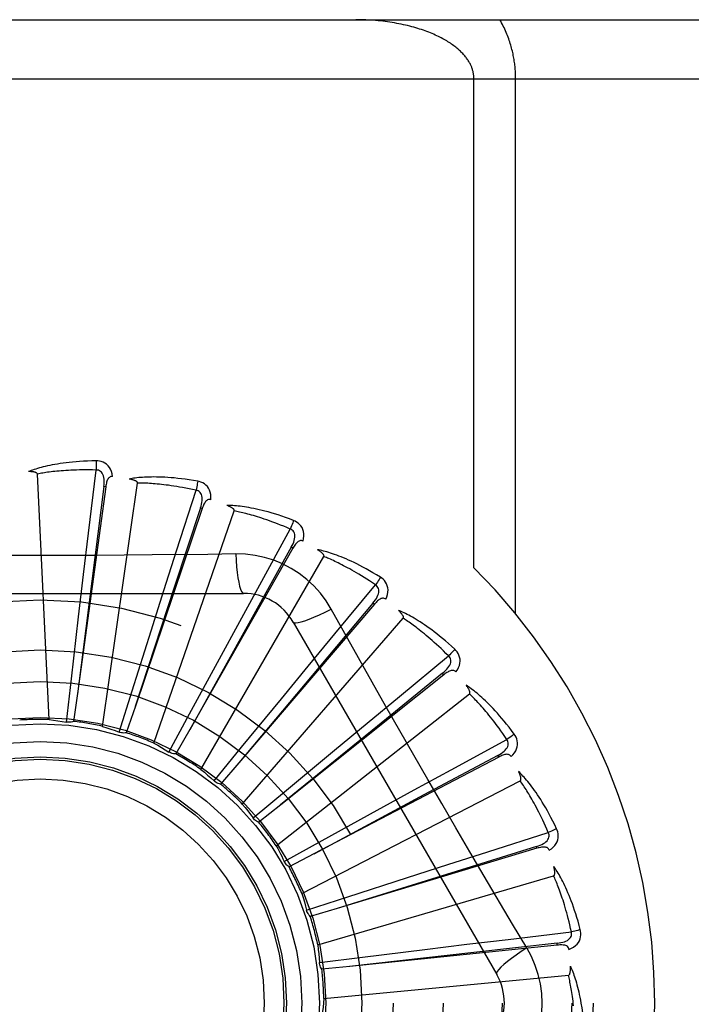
# Model space of a CAD drawing. Header units: inches. Extents: x 0 to 189, y 0 to 122.
# Tile 108 of 226: x 83.026 to 83.367, y 39.995 to 40.496. Entities that reach past the tile are written whole.
import ezdxf

# ---------------------------------------------------------------- set-up
doc = ezdxf.new("R2010")
doc.units = ezdxf.units.IN
doc.header["$LTSCALE"] = 10.3888888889
doc.header["$MEASUREMENT"] = 0
doc.linetypes.add('HIDDEN', pattern=[0.2, 0.1, -0.1])
doc.layers.add('RIGHTHAND_DOOR_ASSEMBLY', color=7, linetype='CONTINUOUS')

msp = doc.modelspace()

# ---------------------------------------------------------------- linework, layer by layer
at = {"layer": 'RIGHTHAND_DOOR_ASSEMBLY', "color": 8, "linetype": 'HIDDEN'}
for p, q in [((82.5527506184, 40.4955077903), (83.6147506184, 40.4955077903)), ((82.5527506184, 40.4655077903), (83.6447506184, 40.4655077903)), ((83.2568242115, 40.2168752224), (83.2568242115, 40.4655077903)), ((83.278037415, 40.1934860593), (83.278037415, 40.4655077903)), ((83.0608766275, 40.2344887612), (83.0647535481, 40.2665513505)), ((83.04082555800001, 40.1396864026), (83.0348793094, 40.2645134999)), ((83.0680288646, 40.1362150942), (83.0858137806, 40.2599119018)), ((83.06960551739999, 40.2579896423), (83.0552330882, 40.1528752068)), ((83.0686547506, 40.2581195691), (83.0578975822, 40.1739173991)), ((83.0696055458, 40.2579898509), (83.0686547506, 40.2581195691)), ((83.1056590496, 40.2255095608), (83.1155337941, 40.2562590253)), ((83.1186777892, 40.2469338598), (83.0846720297, 40.1464389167)), ((83.0940836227, 40.1276582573), (83.13495691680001, 40.245753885)), ((83.1177687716, 40.2472413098), (83.10443972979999, 40.206742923)), ((83.11867783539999, 40.2469339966), (83.1177687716, 40.2472413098)), ((83.14793287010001, 40.2082174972), (83.1634485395, 40.2365424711)), ((83.0583519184, 40.2133499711), (83.0608766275, 40.2344887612)), ((83.0991794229, 40.2052305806), (83.1056590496, 40.2255095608)), ((83.1647709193, 40.2267908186), (83.1123608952, 40.1345475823)), ((83.1639365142, 40.2272647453), (83.14318397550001, 40.1900207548)), ((83.1647709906, 40.2267909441), (83.1639365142, 40.2272647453)), ((83.1180481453, 40.1143251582), (83.1805325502, 40.2225513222)), ((83.1357091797, 40.2238620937), (83.12154044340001, 40.2236526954)), ((83.055829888, 40.1919714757), (83.0583519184, 40.2133499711)), ((83.10443972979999, 40.206742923), (83.0846539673, 40.1463838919)), ((83.0926570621, 40.1847157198), (83.0991794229, 40.2052305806)), ((83.1377325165, 40.189531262), (83.14793287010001, 40.2082174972)), ((83.186170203, 40.1832375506), (83.2067660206, 40.2081142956)), ((82.9328086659, 40.2038411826), (83.1396925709, 40.2038411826)), ((83.206218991, 40.1982886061), (83.1372989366, 40.117630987)), ((83.2054893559, 40.1989118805), (83.1780633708, 40.166268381)), ((83.20621908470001, 40.1982887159), (83.2054893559, 40.1989118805)), ((83.0521437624, 40.160318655), (83.055829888, 40.1919714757)), ((83.14318397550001, 40.1900207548), (83.1123327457, 40.1344969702)), ((83.1390562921, 40.0966976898), (83.2208934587, 40.1911428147)), ((83.0830472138, 40.1543325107), (83.0926570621, 40.1847157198)), ((83.1274455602, 40.1706214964), (83.1377325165, 40.189531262)), ((83.16495165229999, 40.1892578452), (83.2683936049, 40.0100911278)), ((83.1726177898, 40.1668194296), (83.186170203, 40.1832375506)), ((83.0578975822, 40.1739173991), (83.0552257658, 40.1528177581)), ((83.11225931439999, 40.1426060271), (83.1274455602, 40.1706214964)), ((83.2189890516, 40.1514725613), (83.2439206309, 40.172001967)), ((83.1780633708, 40.166268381), (83.1372617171, 40.1175866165)), ((83.1589380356, 40.1501982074), (83.1726177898, 40.1668194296)), ((83.04962240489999, 40.1383712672), (83.0521437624, 40.160318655)), ((83.2415239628, 40.1624573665), (83.15858482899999, 40.096300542)), ((83.2409254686, 40.1632074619), (83.2078172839, 40.1363442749)), ((83.2415240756, 40.16245745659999), (83.2409254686, 40.1632074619)), ((83.0552330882, 40.1528752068), (83.0532812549, 40.1387501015)), ((83.0764178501, 40.1332589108), (83.0830472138, 40.1543325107)), ((83.13872426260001, 40.1255630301), (83.1589380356, 40.1501982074)), ((83.1563487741, 40.0754129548), (83.2545808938, 40.1526635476)), ((83.2025743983, 40.1379159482), (83.2189890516, 40.1514725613)), ((83.0846720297, 40.1464389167), (83.08008227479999, 40.1329384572)), ((83.1017615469, 40.12316787), (83.11225931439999, 40.1426060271)), ((83.1123608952, 40.1345475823), (83.10529910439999, 40.1221597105)), ((83.2078172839, 40.1363442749), (83.1585398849, 40.0962640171)), ((83.1859962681, 40.1241840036), (83.2025743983, 40.1379159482)), ((83.245203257, 40.1140705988), (83.2735695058, 40.129510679)), ((83.124737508, 40.1084628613), (83.13872426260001, 40.1255630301)), ((83.1614855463, 40.1038194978), (83.1859962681, 40.1241840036)), ((83.26940982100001, 40.1205921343), (83.1754492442, 40.0713271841)), ((83.2689640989, 40.1214419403), (83.2313703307, 40.1013299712)), ((83.2694099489, 40.1205922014), (83.2689640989, 40.1214419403)), ((83.1372989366, 40.117630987), (83.12802034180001, 40.1068034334)), ((83.22651963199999, 40.1038654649), (83.245203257, 40.1140705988)), ((83.1693005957, 40.051240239), (83.280377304, 40.1085042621)), ((83.1445153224, 40.0896753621), (83.1614855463, 40.1038194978)), ((83.2313703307, 40.1013299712), (83.1753981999, 40.071299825)), ((83.20764230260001, 40.0935191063), (83.22651963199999, 40.1038654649)), ((83.15858482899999, 40.096300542), (83.14742478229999, 40.0874246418)), ((83.1797205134, 40.0781612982), (83.20764230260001, 40.0935191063)), ((83.2638653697, 40.07238346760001), (83.29464105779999, 40.0821761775)), ((83.160380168, 40.0674844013), (83.1797205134, 40.0781612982)), ((83.2885918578, 40.07512483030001), (83.2478712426, 40.0624909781)), ((83.2888688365, 40.0742060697), (83.2885918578, 40.07512483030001)), ((83.1754492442, 40.0713271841), (83.1628110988, 40.0647237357)), ((83.28886869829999, 40.0742060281), (83.1872826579, 40.0436135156)), ((83.2435880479, 40.065898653), (83.2638653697, 40.07238346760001)), ((83.1604997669, 40.0672430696), (83.1603801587, 40.0674844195)), ((83.2230937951, 40.0593118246), (83.2435880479, 40.065898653)), ((83.1774436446, 40.0250532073), (83.2973503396, 40.0602609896)), ((83.2478712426, 40.0624909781), (83.18722735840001, 40.0435963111)), ((83.1927701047, 40.0495157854), (83.2230937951, 40.0593118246)), ((83.17175864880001, 40.0426920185), (83.1927701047, 40.0495157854)), ((83.1872826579, 40.0436135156), (83.1736231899, 40.039521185)), ((83.2837405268, 40.0235513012), (83.27647481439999, 40.0357170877)), ((83.2743008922, 40.027917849), (83.306373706, 40.0317092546)), ((83.2991972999, 40.02497556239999), (83.1936573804, 40.014161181)), ((83.2317922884, 40.0227984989), (83.2531627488, 40.0253877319)), ((83.2531627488, 40.0253877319), (83.2743008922, 40.027917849)), ((83.2990993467, 40.0259301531), (83.25672363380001, 40.0212310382)), ((83.2991974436, 40.0249755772), (83.2990993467, 40.0259301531)), ((83.25672363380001, 40.0212310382), (83.19359982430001, 40.014154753)), ((83.200162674, 40.0189182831), (83.2317922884, 40.0227984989)), ((83.17823951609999, 40.0161942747), (83.200162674, 40.0189182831)), ((83.1936573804, 40.014161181), (83.1794702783, 40.0127278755)), ((83.1804836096, 39.99779832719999), (83.3048865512, 40.0096773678))]:
    msp.add_line(p, q, dxfattribs=at)
for points in [[(83.2568242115, 40.4655077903), (83.2568203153, 40.4658455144), (83.2568091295, 40.4661804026), (83.25679071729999, 40.4665112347), (83.256764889, 40.4668415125), (83.2567315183, 40.4671747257), (83.2566904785, 40.4675096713), (83.2566416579, 40.4678462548), (83.25658488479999, 40.4681846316), (83.2565200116, 40.4685249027), (83.2564468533, 40.4688671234), (83.256365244, 40.4692113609), (83.2562749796, 40.469557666), (83.2561758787, 40.4699060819), (83.2560677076, 40.4702566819), (83.25595027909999, 40.4706094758), (83.2558232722, 40.470964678), (83.25568644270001, 40.4713224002), (83.255539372, 40.4716829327), (83.25538171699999, 40.4720465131), (83.2552130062, 40.4724133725), (83.2550327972, 40.4727837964), (83.2548406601, 40.4731578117), (83.25463611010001, 40.4735356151), (83.2544188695, 40.4739169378), (83.2541885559, 40.4743016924), (83.25394499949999, 40.4746895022), (83.2536879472, 40.4750800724), (83.253417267, 40.4754730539), (83.25313276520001, 40.4758681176), (83.2528343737, 40.4762649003), (83.25252198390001, 40.4766630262), (83.2521955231, 40.4770622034), (83.2518548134, 40.477462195), (83.25150006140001, 40.4778624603), (83.2511313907, 40.47826248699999), (83.2507488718, 40.47866198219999), (83.25035339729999, 40.4790598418), (83.249942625, 40.4794580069), (83.2495149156, 40.479857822), (83.2490690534, 40.4802597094), (83.24860267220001, 40.4806651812), (83.24811758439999, 40.4810720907), (83.2476146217, 40.481479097), (83.2470943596, 40.4818854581), (83.2465578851, 40.4822899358), (83.2460044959, 40.482692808), (83.2454339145, 40.483093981), (83.244845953, 40.4834932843), (83.24424037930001, 40.48389057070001), (83.2436170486, 40.4842856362), (83.24297578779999, 40.4846782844), (83.2423164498, 40.4850683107), (83.2416388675, 40.485455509), (83.240942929, 40.4858396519), (83.2402284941, 40.4862205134), (83.2394954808, 40.4865978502), (83.2387437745, 40.4869714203), (83.2379733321, 40.4873409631), (83.23718407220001, 40.4877062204), (83.236375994, 40.4880669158), (83.2355490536, 40.4884227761), (83.2347032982, 40.4887735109), (83.23383872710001, 40.4891188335), (83.23295544, 40.4894584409), (83.2320534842, 40.4897920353), (83.2311330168, 40.4901193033), (83.23019413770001, 40.4904399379), (83.2292370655, 40.4907536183), (83.22826195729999, 40.4910600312), (83.2272690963, 40.4913588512), (83.2262587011, 40.4916497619), (83.22523112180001, 40.491932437), (83.2241866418, 40.4922065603), (83.2231256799, 40.4924718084), (83.2220485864, 40.4927278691), (83.2209558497, 40.4929744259), (83.2198478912, 40.4932111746), (83.2187252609, 40.493437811), (83.2175884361, 40.4936540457), (83.2164380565, 40.4938595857), (83.2152746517, 40.4940541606), (83.2140990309, 40.4942374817), (83.2129118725, 40.4944092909), (83.21171409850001, 40.4945693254), (83.2105065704, 40.4947173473), (83.2092901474, 40.4948531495), (83.2080657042, 40.4949765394), (83.2068340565, 40.4950873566), (83.2055960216, 40.4951854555), (83.204352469, 40.4952707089), (83.2031042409, 40.4953430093), (83.2018522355, 40.495402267), (83.2005973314, 40.4954484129), (83.1993404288, 40.495481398), (83.1980828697, 40.4955011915), (83.19682420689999, 40.4955077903)], [(83.278037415, 40.4655077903), (83.2780336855, 40.4661804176), (83.2780222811, 40.4668553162), (83.2780032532, 40.4675323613), (83.2779764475, 40.4682119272), (83.2779417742, 40.4688942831), (83.2778990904, 40.4695796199), (83.27784827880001, 40.4702681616), (83.27778917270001, 40.4709600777), (83.2777216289, 40.4716555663), (83.2776454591, 40.4723547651), (83.2775604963, 40.4730578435), (83.2774665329, 40.473764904), (83.277363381, 40.4744760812), (83.277250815, 40.4751914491), (83.2771286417, 40.4759110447), (83.276996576, 40.4766351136), (83.2768544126, 40.477363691), (83.2767017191, 40.4780974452), (83.2765381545, 40.4788368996), (83.2763632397, 40.4795825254), (83.2761765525, 40.4803348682), (83.275977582, 40.4810942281), (83.27576578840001, 40.4818612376), (83.27554083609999, 40.4826354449), (83.2753022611, 40.4834169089), (83.2750499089, 40.4842047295), (83.2747835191, 40.4849982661), (83.2745029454, 40.4857967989), (83.274207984, 40.4865996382), (83.273898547, 40.4874060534), (83.2735744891, 40.4882153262), (83.2732357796, 40.4890267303), (83.2728823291, 40.4898395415), (83.27251416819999, 40.4906530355), (83.27213126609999, 40.4914664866), (83.2717337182, 40.4922791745), (83.2713215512, 40.49309038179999), (83.2708949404, 40.4938993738), (83.2704540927, 40.4947050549), (83.26999893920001, 40.4955077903)], [(83.0646938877, 40.2712240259), (83.0624655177, 40.2711769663), (83.0603332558, 40.271102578), (83.0582992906, 40.271003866), (83.0563575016, 40.27088290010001), (83.05450365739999, 40.2707414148), (83.052734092, 40.2705816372), (83.0510448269, 40.2704052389), (83.0494324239, 40.2702142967), (83.0478931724, 40.2700104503), (83.0464237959, 40.2697956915), (83.04502076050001, 40.269571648), (83.0436810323, 40.2693402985), (83.0424010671, 40.2691039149), (83.0411787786, 40.2688626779), (83.0400114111, 40.2686174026), (83.038897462, 40.2683677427), (83.0378351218, 40.2681131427), (83.036822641, 40.2678543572), (83.0358583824, 40.26759139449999), (83.03494022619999, 40.2673255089), (83.0340661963, 40.2670574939), (83.03323421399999, 40.2667884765), (83.0324422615, 40.2665200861), (83.03168817, 40.2662513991), (83.03096883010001, 40.2659816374), (83.0302851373, 40.265711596)], [(83.0730831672, 40.2632558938), (83.07284405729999, 40.2645929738), (83.0724963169, 40.2658076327), (83.0720384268, 40.2669080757), (83.07147554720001, 40.2678834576), (83.0708101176, 40.268733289), (83.0700533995, 40.269454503), (83.0692070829, 40.270045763), (83.0683054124, 40.2705118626), (83.0673727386, 40.2708484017), (83.06644060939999, 40.2710739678), (83.06555189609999, 40.2711995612), (83.0646938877, 40.2712240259)], [(83.0646938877, 40.2712240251), (83.0647307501, 40.2706021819), (83.0647576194, 40.2698915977), (83.064773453, 40.2691152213), (83.0647779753, 40.2682872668), (83.0647711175, 40.2674228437), (83.0647532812, 40.2665513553)], [(83.0348793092, 40.2645135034), (83.03483876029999, 40.264681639), (83.0347604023, 40.2648311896), (83.0346404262, 40.264961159), (83.0344902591, 40.2650745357), (83.0343191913, 40.2651733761), (83.03412982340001, 40.2652594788), (83.033928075, 40.2653348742), (83.0337132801, 40.2654009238), (83.0334864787, 40.2654595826), (83.0332484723, 40.265511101), (83.0330002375, 40.2655562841), (83.03274228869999, 40.2655954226), (83.0324758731, 40.2656290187), (83.0321997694, 40.2656572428), (83.0319135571, 40.2656804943), (83.03161608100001, 40.2656985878), (83.03130080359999, 40.2657116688), (83.030983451, 40.2657191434), (83.03067926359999, 40.2657203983), (83.0303831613, 40.265715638)], [(83.0647535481, 40.2665513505), (83.0629036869, 40.2665912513), (83.061127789, 40.2666142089), (83.0594273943, 40.2666195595), (83.0577978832, 40.2666092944), (83.0562360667, 40.2665847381), (83.0547391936, 40.266547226), (83.0533042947, 40.2664981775), (83.0519288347, 40.2664386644), (83.05061005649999, 40.2663699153), (83.0493456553, 40.2662928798), (83.0481330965, 40.266208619), (83.0469703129, 40.2661180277), (83.0458550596, 40.2660221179), (83.0447853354, 40.2659215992), (83.0437589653, 40.2658174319), (83.042774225, 40.2657098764), (83.04182911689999, 40.2655994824), (83.040922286, 40.2654863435), (83.0400521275, 40.2653706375), (83.039217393, 40.2652526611), (83.0384167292, 40.2651326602), (83.03764884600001, 40.2650109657), (83.03691241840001, 40.2648878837), (83.036206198, 40.2647637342), (83.0355282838, 40.26463899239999), (83.0348793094, 40.2645134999)], [(83.0686532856, 40.2581194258), (83.068763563, 40.2591513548), (83.06881996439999, 40.2601325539), (83.0688197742, 40.2610657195), (83.0687607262, 40.2619473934), (83.0686381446, 40.2627771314), (83.0684508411, 40.263547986), (83.0681990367, 40.2642574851), (83.06787740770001, 40.2648886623), (83.0674823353, 40.2654235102), (83.06701923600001, 40.2658602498), (83.0664899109, 40.2661903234), (83.06592012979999, 40.2664157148), (83.0653392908, 40.2665360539), (83.0647492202, 40.2665518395)], [(83.0730867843, 40.2632553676), (83.072624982, 40.2632731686), (83.0721983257, 40.2632072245), (83.0718053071, 40.2630525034), (83.0714504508, 40.2628241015), (83.071140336, 40.2625344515), (83.0708672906, 40.2621865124), (83.0706266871, 40.2617850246), (83.0704159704, 40.2613370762), (83.0702322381, 40.2608495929), (83.0700719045, 40.2603278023), (83.06993097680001, 40.2597786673), (83.069807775, 40.2592039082), (83.0696989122, 40.2586080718), (83.06960551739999, 40.2579896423)], [(83.1163595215, 40.2608585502), (83.1141625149, 40.2612340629), (83.11205470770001, 40.261564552), (83.1100388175, 40.2618525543), (83.1081092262, 40.2621012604), (83.1062621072, 40.2623131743), (83.104494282, 40.2624911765), (83.1028021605, 40.2626376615), (83.10118275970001, 40.2627553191), (83.0996327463, 40.2628464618), (83.09814928, 40.2629136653), (83.0967291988, 40.2629591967), (83.095369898, 40.2629855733), (83.0940683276, 40.2629956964), (83.092822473, 40.2629901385), (83.09162978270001, 40.2629702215), (83.0904887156, 40.2629358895), (83.08939739, 40.2628869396), (83.0883542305, 40.262824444), (83.0873576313, 40.2627487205), (83.0864057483, 40.262661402), (83.0854967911, 40.2625636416), (83.0846289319, 40.2624569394), (83.08380049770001, 40.2623432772), (83.0830091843, 40.2622221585), (83.08225179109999, 40.2620934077), (83.0815293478, 40.261957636)], [(83.0858137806, 40.2599119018), (83.0858057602, 40.2600846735), (83.0857570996, 40.2602463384), (83.0856638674, 40.2603966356), (83.08553785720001, 40.2605363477), (83.0853885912, 40.2606657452), (83.0852189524, 40.2607861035), (83.0850351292, 40.2608983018), (83.0848367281, 40.2610037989), (83.0846251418, 40.2611043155), (83.0844012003, 40.2611999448), (83.08416601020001, 40.2612912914), (83.0839201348, 40.2613785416), (83.0836648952, 40.2614619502), (83.0833991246, 40.2615419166), (83.083122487, 40.2616189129), (83.0828338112, 40.2616929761), (83.0825320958, 40.2617645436), (83.0822164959, 40.2618328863), (83.0818856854, 40.2618973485), (83.0815401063, 40.2619581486)], [(83.1155337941, 40.2562590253), (83.1137250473, 40.2566489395), (83.11198565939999, 40.2570079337), (83.1103170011, 40.2573349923), (83.10871496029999, 40.2576331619), (83.10717670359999, 40.2579045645), (83.1056997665, 40.2581509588), (83.1042815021, 40.2583743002), (83.1029196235, 40.2585761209), (83.10161165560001, 40.2587581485), (83.10035551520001, 40.2589217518), (83.099148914, 40.2590684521), (83.0979899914, 40.2591995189), (83.0968767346, 40.2593163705), (83.0958073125, 40.2594200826), (83.0947797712, 40.2595120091), (83.0937924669, 40.25959273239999), (83.0928435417, 40.25966316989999), (83.091931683, 40.2597236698), (83.0910553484, 40.2597747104), (83.0902133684, 40.2598168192), (83.0894044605, 40.2598504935), (83.08862742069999, 40.2598763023), (83.08788100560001, 40.2598947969), (83.0871640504, 40.2599065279), (83.0864747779, 40.2599123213), (83.0858137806, 40.2599119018)], [(83.1163595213, 40.2608585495), (83.1162784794, 40.260244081), (83.1161710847, 40.2595451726), (83.1160408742, 40.2587857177), (83.1158894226, 40.2579750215), (83.11571830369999, 40.2571226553), (83.1155335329, 40.2562590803)], [(83.1230892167, 40.2514467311), (83.123107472, 40.2528048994), (83.1229958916, 40.2540634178), (83.1227545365, 40.25523063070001), (83.1223864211, 40.2562949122), (83.1218938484, 40.2572553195), (83.1212872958, 40.2581067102), (83.1205681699, 40.258847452), (83.1197710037, 40.2594757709), (83.1189188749, 40.2599827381), (83.1180462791, 40.2603806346), (83.1171973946, 40.2606721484), (83.1163595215, 40.2608585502)], [(83.117767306, 40.2472414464), (83.1180708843, 40.248233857), (83.11831195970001, 40.2491866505), (83.1184883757, 40.2501029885), (83.1185972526, 40.2509799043), (83.11863391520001, 40.2518178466), (83.1185958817, 40.2526102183), (83.1184829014, 40.2533545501), (83.1182865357, 40.2540351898), (83.1179998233, 40.2546351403), (83.1176277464, 40.2551516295), (83.1171704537, 40.2555759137), (83.1166536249, 40.2559050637), (83.1161060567, 40.2561331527), (83.115529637, 40.2562603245)], [(83.123093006, 40.2514454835), (83.1226426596, 40.2515503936), (83.1222110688, 40.2515663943), (83.121795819, 40.2514888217), (83.1214041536, 40.2513316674), (83.1210448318, 40.2511059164), (83.12071089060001, 40.2508159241), (83.120398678, 40.2504672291), (83.1201070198, 40.2500672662), (83.1198343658, 40.2496233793), (83.11957819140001, 40.2491413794), (83.11933589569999, 40.2486288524), (83.1191061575, 40.2480878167), (83.1188865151, 40.2475233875), (83.1186777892, 40.2469338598)], [(83.1651298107, 40.2409026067), (83.1630435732, 40.2416871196), (83.1610364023, 40.2424105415), (83.1591114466, 40.243074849), (83.15726379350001, 40.2436842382), (83.1554901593, 40.2442418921), (83.1537879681, 40.2447512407), (83.15215414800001, 40.2452153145), (83.1505862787, 40.2456373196), (83.149081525, 40.2460201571), (83.1476375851, 40.246366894), (83.1462517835, 40.2466803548), (83.1449220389, 40.2469635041), (83.14364590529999, 40.2472197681), (83.1424215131, 40.2474500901), (83.141246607, 40.2476562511), (83.14011966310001, 40.247838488), (83.1390387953, 40.2479969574), (83.1380026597, 40.2481330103), (83.1370097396, 40.2482472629), (83.1360585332, 40.2483416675), (83.1351475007, 40.248417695), (83.1342751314, 40.2484771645), (83.1334401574, 40.2485223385), (83.1326402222, 40.2485531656), (83.13187214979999, 40.2485700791), (83.131137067, 40.2485734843)], [(83.13495691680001, 40.245753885), (83.13498173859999, 40.2459250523), (83.1349645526, 40.2460930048), (83.1349014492, 40.2462582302), (83.13480415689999, 40.2464192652), (83.13468207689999, 40.2465745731), (83.1345382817, 40.2467248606), (83.13437901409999, 40.2468698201), (83.1342041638, 40.2470109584), (83.134015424, 40.2471497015), (83.1338136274, 40.2472859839), (83.1335999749, 40.2474201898), (83.133375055, 40.2475523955), (83.1331402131, 40.2476826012), (83.1328943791, 40.2478114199), (83.13263731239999, 40.2479393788), (83.1323678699, 40.2480667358), (83.1320800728, 40.2481960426), (83.13178818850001, 40.2483209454), (83.1315060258, 40.2484352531), (83.1312289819, 40.2485410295)], [(83.1634485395, 40.2365424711), (83.1617462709, 40.2372676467), (83.1601062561, 40.2379493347), (83.1585296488, 40.2385862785), (83.157012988, 40.239182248), (83.1555538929, 40.239739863), (83.1541502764, 40.2402613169), (83.1527999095, 40.24074903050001), (83.1515008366, 40.2412049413), (83.1502509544, 40.241631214), (83.1490484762, 40.2420295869), (83.14789144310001, 40.2424019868), (83.1467782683, 40.24275001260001), (83.1457072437, 40.2430754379), (83.1446767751, 40.2433796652), (83.14368520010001, 40.243664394), (83.1427310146, 40.2439305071), (83.1418125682, 40.2441792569), (83.1409286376, 40.2444112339), (83.140077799, 40.24462719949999), (83.1392590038, 40.2448278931), (83.1384710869, 40.2450140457), (83.1377129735, 40.2451864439), (83.13698354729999, 40.2453458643), (83.1362817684, 40.2454930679), (83.1356060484, 40.2456292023), (83.13495691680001, 40.245753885)], [(83.1651298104, 40.240902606), (83.1649339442, 40.2403145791), (83.1646962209, 40.2396486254), (83.1644246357, 40.2389275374), (83.1641224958, 40.2381601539), (83.1637931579, 40.2373555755), (83.1634482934, 40.2365425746)], [(83.1699566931, 40.2303872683), (83.1702316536, 40.2317174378), (83.1703602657, 40.2329743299), (83.1703441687, 40.2341661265), (83.1701841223, 40.2352808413), (83.1698822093, 40.2363171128), (83.1694477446, 40.2372679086), (83.1688818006, 40.2381313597), (83.1682179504, 40.2388991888), (83.16747716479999, 40.2395582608), (83.16669564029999, 40.2401141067), (83.1659172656, 40.24056100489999), (83.1651298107, 40.2409026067)], [(83.1639351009, 40.2272651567), (83.1644210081, 40.2281821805), (83.1648380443, 40.229072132), (83.1651846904, 40.2299385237), (83.1654575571, 40.2307789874), (83.1656521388, 40.2315948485), (83.16576474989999, 40.2323800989), (83.165794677, 40.2331323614), (83.1657306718, 40.2338378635), (83.1655626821, 40.2344812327), (83.1652950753, 40.2350588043), (83.1649263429, 40.2355619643), (83.1644811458, 40.2359829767), (83.1639866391, 40.2363105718), (83.1634447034, 40.2365445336)], [(83.1699594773, 40.2303855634), (83.1695375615, 40.2305736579), (83.1691170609, 40.2306709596), (83.1686946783, 40.2306733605), (83.1682803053, 40.2305931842), (83.1678847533, 40.2304395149), (83.16750196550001, 40.2302179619), (83.167129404, 40.2299346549), (83.166767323, 40.2295971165), (83.1664155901, 40.2292128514), (83.166072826, 40.22878804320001), (83.1657379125, 40.228330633), (83.1654099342, 40.2278428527), (83.1650874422, 40.2273301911), (83.1647709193, 40.2267908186)], [(83.2092420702, 40.2120774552), (83.20734200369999, 40.2132426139), (83.20550801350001, 40.2143328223), (83.2037435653, 40.2153494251), (83.20204462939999, 40.2162974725), (83.2004085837, 40.2171807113), (83.1988335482, 40.2180029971), (83.1973170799, 40.2187678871), (83.1958574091, 40.2194789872), (83.1944523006, 40.2201396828), (83.1931000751, 40.2207534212), (83.19179863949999, 40.221323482), (83.1905465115, 40.2218531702), (83.1893419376, 40.222346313), (83.1881832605, 40.2228041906), (83.18706860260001, 40.2232289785), (83.1859965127, 40.2236211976), (83.1849651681, 40.2239813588), (83.183973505, 40.2243110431), (83.1830201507, 40.2246111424), (83.18210400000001, 40.2248838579), (83.18122381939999, 40.2251309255), (83.1803784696, 40.2253544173), (83.17956713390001, 40.2255567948), (83.1787874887, 40.2257384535), (83.1780364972, 40.2259004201), (83.1773153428, 40.226042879)], [(83.1805325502, 40.2225513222), (83.1805893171, 40.2227146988), (83.1806042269, 40.2228828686), (83.1805735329, 40.2230570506), (83.1805084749, 40.2232335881), (83.1804179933, 40.2234091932), (83.1803052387, 40.2235839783), (83.18017628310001, 40.2237564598), (83.1800313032, 40.2239281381), (83.1798722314, 40.2241000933), (83.1796998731, 40.2242721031), (83.1795154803, 40.2244443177), (83.17931964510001, 40.2246167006), (83.1791136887, 40.2247889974), (83.1788966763, 40.2249620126), (83.17866847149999, 40.2251363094), (83.17842800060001, 40.2253123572), (83.17817474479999, 40.2254907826), (83.1779069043, 40.2256716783), (83.17762225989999, 40.2258553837), (83.1773215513, 40.2260417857)], [(83.12154044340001, 40.2236526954), (83.093209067, 40.2233455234), (83.0789982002, 40.2232158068), (83.0647687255, 40.2231232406), (83.05053912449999, 40.2230560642), (83.0363004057, 40.2230392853), (83.0220604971, 40.2230530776), (83.0078259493, 40.2231186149), (82.9935907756, 40.2232101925), (82.979380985, 40.2233397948)], [(83.1357090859, 40.2238640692), (83.1359046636, 40.2204774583), (83.13615861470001, 40.2172928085), (83.13646137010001, 40.2144098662), (83.13681167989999, 40.2118105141), (83.1372095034, 40.2094995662), (83.1376493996, 40.2075373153), (83.13812520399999, 40.2059555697), (83.1386297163, 40.2047929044), (83.13915715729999, 40.2040809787), (83.139692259, 40.2038411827)], [(83.1842819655, 40.1958185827), (83.1816848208, 40.20001671), (83.1787452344, 40.2039398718), (83.1754728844, 40.2075763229), (83.17189200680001, 40.2109017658), (83.1680211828, 40.213899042), (83.1638955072, 40.2165392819), (83.159546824, 40.2187956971), (83.1550131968, 40.2206545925), (83.1503363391, 40.2221014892), (83.1455407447, 40.223124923), (83.1406599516, 40.2237123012), (83.1357091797, 40.2238620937)], [(83.2067660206, 40.2081142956), (83.2052317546, 40.2091485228), (83.20375038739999, 40.2101282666), (83.2023228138, 40.2110520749), (83.20094634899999, 40.2119243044), (83.19961915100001, 40.2127479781), (83.1983395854, 40.2135256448), (83.19710592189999, 40.2142601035), (83.1959166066, 40.2149536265), (83.19476998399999, 40.2156087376), (83.19366462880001, 40.2162274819), (83.1925989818, 40.2168121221), (83.1915717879, 40.2173645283), (83.19058170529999, 40.2178867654), (83.189627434, 40.2183805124), (83.1887076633, 40.21884775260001), (83.1878210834, 40.2192896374), (83.1869663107, 40.2197077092), (83.1861422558, 40.2201027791), (83.18534766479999, 40.2204758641), (83.1845816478, 40.2208278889), (83.1838431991, 40.2211597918), (83.1831314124, 40.2214725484), (83.1824453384, 40.2217671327), (83.1817841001, 40.2220444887), (83.18114635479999, 40.2223060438), (83.1805325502, 40.2225513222)], [(83.2092420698, 40.2120774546), (83.2089384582, 40.2115371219), (83.2085789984, 40.2109281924), (83.20817585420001, 40.2102715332), (83.2077339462, 40.2095751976), (83.2072582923, 40.2088474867), (83.2067657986, 40.2081144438)], [(83.2119916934, 40.2008386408), (83.2125134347, 40.2020928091), (83.2128775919, 40.203302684), (83.2130873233, 40.2044759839), (83.21314111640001, 40.2056008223), (83.2130407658, 40.2066754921), (83.21279408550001, 40.207691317), (83.2124017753, 40.2086462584), (83.21189523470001, 40.2095258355), (83.2112925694, 40.2103131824), (83.2106303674, 40.2110068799), (83.2099506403, 40.2115930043), (83.2092420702, 40.2120774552)], [(83.2054880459, 40.198912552), (83.2061387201, 40.1997210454), (83.2067166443, 40.2005159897), (83.2072209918, 40.2013011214), (83.2076479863, 40.2020747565), (83.20799345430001, 40.202839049), (83.20825264, 40.2035887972), (83.2084243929, 40.2043218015), (83.2084950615, 40.2050266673), (83.208451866, 40.2056902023), (83.2082984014, 40.2063079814), (83.20803155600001, 40.2068718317), (83.2076740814, 40.2073694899), (83.2072505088, 40.2077847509), (83.2067626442, 40.2081170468)], [(83.2119947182, 40.2008361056), (83.2116169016, 40.2011003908), (83.2112228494, 40.2012755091), (83.2108084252, 40.2013581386), (83.21038603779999, 40.201358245), (83.2099683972, 40.201282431), (83.2095504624, 40.2011374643), (83.209130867, 40.2009298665), (83.2087112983, 40.2006669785), (83.2082930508, 40.2003562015), (83.207875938, 40.2000038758), (83.2074603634, 40.1996180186), (83.2070458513, 40.199201), (83.2066320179, 40.1987584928), (83.206218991, 40.1982886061)], [(83.1649518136, 40.189257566), (83.1654123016, 40.1889189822), (83.16625645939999, 40.1888124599), (83.1674488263, 40.1889366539), (83.168978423, 40.1892829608), (83.170845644, 40.1898525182), (83.173030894, 40.1906454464), (83.1755042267, 40.1916517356), (83.1782317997, 40.1928604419), (83.181186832, 40.1942631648), (83.1842837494, 40.1958195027)], [(83.2051241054, 40.1586743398), (83.1912103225, 40.1833993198), (83.1842819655, 40.1958185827)], [(83.2471019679, 40.1754249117), (83.2454567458, 40.1769286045), (83.2438622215, 40.1783461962), (83.2423220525, 40.1796783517), (83.2408332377, 40.1809307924), (83.2393939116, 40.1821076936), (83.2380029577, 40.1832131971), (83.2366586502, 40.184251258), (83.2353599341, 40.1852257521), (83.2341052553, 40.1861404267), (83.232893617, 40.1869989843), (83.2317235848, 40.1878050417), (83.2305943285, 40.1885621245), (83.2295048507, 40.1892743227), (83.2284537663, 40.189943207), (83.2274396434, 40.1905712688), (83.2264611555, 40.1911592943), (83.2255166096, 40.1917081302), (83.2246052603, 40.1922195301), (83.2237259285, 40.1926946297), (83.2228779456, 40.1931357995), (83.22206042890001, 40.19354497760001), (83.2212726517, 40.1939244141), (83.2205142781, 40.1942766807), (83.2197831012, 40.1946026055), (83.2190763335, 40.1949037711), (83.2183951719, 40.195180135)], [(83.2208934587, 40.1911428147), (83.22098011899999, 40.1912924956), (83.2210265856, 40.1914548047), (83.22102941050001, 40.1916316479), (83.22099893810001, 40.1918173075), (83.22094332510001, 40.1920068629), (83.22086568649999, 40.1921998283), (83.2207717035, 40.1923935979), (83.22066183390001, 40.1925896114), (83.2205381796, 40.1927885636), (83.2204014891, 40.192990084), (83.22025302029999, 40.193194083), (83.2200933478, 40.1934004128), (83.2199237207, 40.1936085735), (83.2197433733, 40.193819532), (83.2195522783, 40.19403386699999), (83.2193494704, 40.1942522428), (83.219134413, 40.1944755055), (83.2189057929, 40.1947036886), (83.2186619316, 40.1949371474), (83.2184033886, 40.1951757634)], [(83.2439206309, 40.172001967), (83.2426098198, 40.1733078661), (83.2413406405, 40.17455025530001), (83.240113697, 40.1757275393), (83.2389271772, 40.1768445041), (83.2377798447, 40.1779044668), (83.2366705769, 40.1789102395), (83.2355982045, 40.1798648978), (83.2345616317, 40.1807709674), (83.2335597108, 40.1816312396), (83.2325914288, 40.1824479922), (83.2316556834, 40.1832237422), (83.2307515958, 40.1839605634), (83.2298782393, 40.18466073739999), (83.22903465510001, 40.1853261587), (83.2282199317, 40.185959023), (83.2274330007, 40.1865607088), (83.22667279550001, 40.1871329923), (83.2259383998, 40.1876768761), (83.2252287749, 40.1881935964), (83.22454322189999, 40.1886842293), (83.22388093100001, 40.1891498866), (83.2232411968, 40.1895916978), (83.2226232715, 40.1900107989), (83.2220264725, 40.1904082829), (83.22144975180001, 40.1907858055), (83.2208934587, 40.1911428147)], [(83.2471019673, 40.1754249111), (83.2467015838, 40.1749518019), (83.2462333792, 40.1744219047), (83.24571324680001, 40.1738534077), (83.2451475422, 40.1732532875), (83.2445427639, 40.1726287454), (83.2439204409, 40.1720021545)], [(83.2476749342, 40.1638688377), (83.24842457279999, 40.1650015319), (83.2490111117, 40.1661205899), (83.2494391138, 40.1672329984), (83.2497048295, 40.1683273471), (83.2498096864, 40.1694015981), (83.2497597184, 40.1704457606), (83.2495552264, 40.171457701), (83.2492243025, 40.1724172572), (83.2487815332, 40.1733044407), (83.248262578, 40.1741109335), (83.2477060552, 40.1748151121), (83.2471019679, 40.1754249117)], [(83.2409243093, 40.1632083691), (83.2417162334, 40.1638791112), (83.24243415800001, 40.164550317), (83.2430779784, 40.1652258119), (83.2436436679, 40.1659046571), (83.2441275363, 40.1665897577), (83.24452392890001, 40.1672769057), (83.2448313, 40.1679641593), (83.2450340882, 40.1686429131), (83.2451172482, 40.1693026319), (83.2450834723, 40.1699382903), (83.24492815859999, 40.1705424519), (83.24467132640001, 40.1710987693), (83.244333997, 40.1715866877), (83.2439178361, 40.1720053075)], [(83.24767697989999, 40.1638661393), (83.2473551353, 40.1641976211), (83.2470008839, 40.1644442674), (83.2466096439, 40.1646034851), (83.2461951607, 40.1646830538), (83.2457708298, 40.164687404), (83.2453331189, 40.1646239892), (83.2448819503, 40.1644994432), (83.2444203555, 40.1643206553), (83.243951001, 40.1640946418), (83.2434749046, 40.163827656), (83.2429939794, 40.1635274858), (83.2425082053, 40.1631965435), (83.2420182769, 40.162840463), (83.2415239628, 40.1624573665)], [(83.27647481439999, 40.0357170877), (83.2620431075, 40.0600991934), (83.2548253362, 40.0723413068), (83.2476304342, 40.0846181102), (83.24045745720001, 40.096907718), (83.2333235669, 40.1092304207), (83.2262155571, 40.1215694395), (83.2191550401, 40.1339296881), (83.2121167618, 40.146303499), (83.2051241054, 40.1586743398)], [(83.2773411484, 40.1322696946), (83.2760102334, 40.1340575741), (83.27471280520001, 40.1357513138), (83.2734525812, 40.1373508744), (83.2722276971, 40.1388624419), (83.2710371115, 40.1402904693), (83.2698805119, 40.1416392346), (83.26875695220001, 40.1429129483), (83.26766612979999, 40.1441156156), (83.2666072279, 40.1452512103), (83.2655799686, 40.1463235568), (83.2645836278, 40.1473364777), (83.2636180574, 40.1482935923), (83.26268305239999, 40.1491991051), (83.2617775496, 40.1500548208), (83.2609006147, 40.1508634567), (83.2600510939, 40.1516260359), (83.2592274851, 40.15234371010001), (83.2584293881, 40.1530183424), (83.2576558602, 40.1536512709), (83.2569066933, 40.1542449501), (83.25618138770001, 40.1548014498), (83.2554796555, 40.1553231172), (83.2548016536, 40.155812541), (83.2541453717, 40.156270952), (83.2535083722, 40.1567004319), (83.2528918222, 40.1571007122)], [(83.2545808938, 40.1526635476), (83.2546943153, 40.1527941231), (83.2547706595, 40.1529447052), (83.2548069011, 40.15311781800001), (83.25481211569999, 40.1533058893), (83.2547933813, 40.1535025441), (83.2547536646, 40.1537067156), (83.2546980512, 40.1539147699), (83.2546272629, 40.1541280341), (83.25454349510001, 40.1543467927), (83.25444741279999, 40.1545705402), (83.2543402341, 40.1547989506), (83.25422249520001, 40.15503177), (83.2540953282, 40.1552682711), (83.2539581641, 40.1555095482), (83.2538110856, 40.1557561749), (83.2536532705, 40.1560089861), (83.2534810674, 40.1562733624), (83.2533030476, 40.1565362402), (83.25312748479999, 40.1567849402), (83.2529516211, 40.157023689)], [(83.2735695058, 40.129510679), (83.2725295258, 40.1310410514), (83.271518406, 40.1325011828), (83.2705364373, 40.1338893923), (83.26958274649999, 40.1352107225), (83.268656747, 40.1364686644), (83.2677578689, 40.1376661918), (83.2668855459, 40.138806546), (83.26603918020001, 40.1398924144), (83.26521817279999, 40.1409267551), (83.2644219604, 40.1419119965), (83.26364993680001, 40.1428508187), (83.2629016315, 40.1437454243), (83.2621765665, 40.144598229), (83.2614741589, 40.1454112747), (83.2607939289, 40.1461868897), (83.2601350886, 40.1469266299), (83.2594969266, 40.1476324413), (83.2588787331, 40.1483054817), (83.258279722, 40.1489471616), (83.2576994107, 40.1495586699), (83.25713721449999, 40.1501412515), (83.2565926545, 40.1506961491), (83.2560652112, 40.1512246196), (83.2555544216, 40.1517278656), (83.25505956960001, 40.1522077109), (83.2545808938, 40.1526635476)], [(83.04082555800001, 40.1396864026), (83.0430359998, 40.1394070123), (83.0452389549, 40.139094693), (83.0474344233, 40.1387494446), (83.04962240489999, 40.1383712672)], [(83.0532812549, 40.1387501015), (83.05269539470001, 40.1385432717), (83.05209514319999, 40.1383937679), (83.05147455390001, 40.1383010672), (83.050848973, 40.1382659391), (83.0502336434, 40.1382894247), (83.0496224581, 40.1383712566)], [(83.0680288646, 40.1362150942), (83.0701464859, 40.135522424), (83.072250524, 40.1347988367), (83.0743409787, 40.1340443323), (83.0764178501, 40.1332589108)], [(83.08008227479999, 40.1329384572), (83.07946785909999, 40.1328462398), (83.078850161, 40.1328130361), (83.078223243, 40.132839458), (83.077602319, 40.1329233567), (83.0770025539, 40.1330628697), (83.0764179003, 40.1332588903)], [(83.2689631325, 40.1214430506), (83.26986768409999, 40.1219517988), (83.2706996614, 40.12247500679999), (83.2714596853, 40.1230164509), (83.2721436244, 40.1235759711), (83.2727484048, 40.1241571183), (83.2732676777, 40.1247568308), (83.2736995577, 40.1253734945), (83.2740271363, 40.1260016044), (83.2742336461, 40.1266336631), (83.2743207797, 40.1272642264), (83.27428261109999, 40.1278868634), (83.274135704, 40.1284817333), (83.2738968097, 40.1290246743), (83.2735673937, 40.1295144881)], [(83.2773411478, 40.1322696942), (83.2768584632, 40.1318809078), (83.2762984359, 40.1314491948), (83.2756801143, 40.130989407), (83.2750110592, 40.1305071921), (83.2742990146, 40.1300083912), (83.2735693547, 40.1295108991)], [(83.27571675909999, 40.1208140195), (83.2766672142, 40.121784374), (83.2774549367, 40.1227722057), (83.278085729, 40.1237835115), (83.2785537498, 40.124807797), (83.27886001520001, 40.1258427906), (83.2790085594, 40.1268775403), (83.2789992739, 40.1279098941), (83.2788559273, 40.1289147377), (83.2785890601, 40.1298696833), (83.2782321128, 40.1307598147), (83.2778189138, 40.1315565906), (83.2773411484, 40.1322696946)], [(83.0940836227, 40.1276582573), (83.0960318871, 40.1265773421), (83.0979609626, 40.1254686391), (83.0998708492, 40.1243321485), (83.1017615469, 40.12316787)], [(83.10529910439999, 40.1221597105), (83.1046783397, 40.1221854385), (83.1040655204, 40.122269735), (83.10345493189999, 40.1224143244), (83.1028611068, 40.1226142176), (83.1022985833, 40.1228647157), (83.1017615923, 40.1231678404)], [(83.2757183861, 40.1208108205), (83.2754649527, 40.1211973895), (83.2751636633, 40.1215067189), (83.2748095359, 40.121737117), (83.2744175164, 40.1218936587), (83.2740015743, 40.1219781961), (83.27355965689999, 40.1219987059), (83.27309293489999, 40.121961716), (83.2726057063, 40.1218734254), (83.2721019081, 40.121740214), (83.2715837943, 40.121568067), (83.27105478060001, 40.1213642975), (83.27051531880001, 40.1211313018), (83.2699671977, 40.1208745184), (83.26940982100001, 40.1205921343)], [(83.1180481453, 40.1143251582), (83.1197566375, 40.112895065), (83.1214410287, 40.1114413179), (83.1231013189, 40.1099639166), (83.124737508, 40.1084628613)], [(83.298866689, 40.084171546), (83.2978981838, 40.0861789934), (83.2969447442, 40.088087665), (83.2960100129, 40.0898968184), (83.2950933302, 40.0916128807), (83.294194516, 40.0932404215), (83.2933140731, 40.0947837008), (83.2924518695, 40.0962470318), (83.291608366, 40.0976344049), (83.2907835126, 40.0989498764), (83.2899777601, 40.1001972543), (83.289191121, 40.1013804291), (83.2884241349, 40.1025029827), (83.2876773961, 40.1035690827), (83.2869502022, 40.104580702), (83.28624215, 40.1055406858), (83.28555230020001, 40.1064502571), (83.2848793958, 40.1073108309), (83.2842233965, 40.1081243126), (83.2835836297, 40.1088921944), (83.2829603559, 40.1096169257), (83.28235347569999, 40.1103006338), (83.281763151, 40.1109456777), (83.2811900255, 40.1115545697), (83.2806323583, 40.1121288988), (83.2800881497, 40.1126711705), (83.279558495, 40.1131809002)], [(83.280377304, 40.1085042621), (83.28051338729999, 40.1086110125), (83.2806168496, 40.108744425), (83.2806851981, 40.1089075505), (83.2807259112, 40.1090912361), (83.2807447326, 40.1092878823), (83.2807443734, 40.1094958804), (83.2807291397, 40.1097106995), (83.2806999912, 40.1099335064), (83.2806591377, 40.1101641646), (83.2806071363, 40.1104020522), (83.2805451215, 40.1106466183), (83.28047357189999, 40.1108975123), (83.28039346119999, 40.1111538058), (83.2803044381, 40.1114166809), (83.280206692, 40.1116866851), (83.28009957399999, 40.111964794), (83.2799828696, 40.1122520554), (83.279855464, 40.1125487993), (83.2797160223, 40.1128557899), (83.2795649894, 40.1131727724)], [(83.12802034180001, 40.1068034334), (83.1274156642, 40.106946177), (83.1268298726, 40.1071449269), (83.1262576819, 40.107402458), (83.125712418, 40.107711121), (83.1252074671, 40.1080635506), (83.124737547, 40.1084628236)], [(83.29464105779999, 40.0821761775), (83.29390949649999, 40.0838757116), (83.2931929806, 40.0855008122), (83.2924914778, 40.0870497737), (83.2918050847, 40.0885277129), (83.2911338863, 40.0899381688), (83.2904778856, 40.091284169), (83.2898371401, 40.0925690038), (83.2892115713, 40.09379542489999), (83.2886011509, 40.0949664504), (83.2880057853, 40.0960845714), (83.2874253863, 40.0971525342), (83.2868599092, 40.0981725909), (83.2863093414, 40.0991472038), (83.285773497, 40.1000784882), (83.2852523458, 40.1009688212), (83.2847454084, 40.1018198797), (83.2842523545, 40.102633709), (83.2837727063, 40.1034115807), (83.2833059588, 40.1041550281), (83.2828518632, 40.1048653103), (83.28241008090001, 40.1055437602), (83.2819803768, 40.1061916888), (83.2815624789, 40.1068104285), (83.28115615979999, 40.1074012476), (83.2807610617, 40.1079660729), (83.280377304, 40.1085042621)], [(83.1390562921, 40.0966976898), (83.1404627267, 40.0949707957), (83.1418413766, 40.0932247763), (83.14319224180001, 40.0914596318), (83.1445153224, 40.0896753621)], [(83.14742478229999, 40.0874246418), (83.1468580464, 40.0876792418), (83.1463204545, 40.0879852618), (83.1458073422, 40.0883464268), (83.1453303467, 40.0887527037), (83.1449012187, 40.089194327), (83.1445153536, 40.0896753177)], [(83.2885911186, 40.0751261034), (83.2895756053, 40.0754544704), (83.2904915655, 40.0758107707), (83.2913403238, 40.0761985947), (83.2921177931, 40.0766185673), (83.2928216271, 40.077074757), (83.2934450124, 40.0775653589), (83.2939857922, 40.0780891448), (83.2944263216, 40.0786439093), (83.2947487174, 40.0792254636), (83.2949536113, 40.0798281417), (83.2950339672, 40.08044675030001), (83.2950022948, 40.0810586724), (83.29487046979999, 40.0816370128), (83.2946397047, 40.0821803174)], [(83.2988666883, 40.0841715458), (83.2983191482, 40.0838811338), (83.2976875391, 40.0835632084), (83.2969933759, 40.0832287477), (83.29624515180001, 40.0828818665), (83.29545157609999, 40.082526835), (83.29464095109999, 40.0821764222)], [(83.2951036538, 40.0732303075), (83.2962205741, 40.074003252), (83.2971810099, 40.074824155), (83.2979917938, 40.075697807), (83.298645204, 40.0766150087), (83.29914180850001, 40.0775733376), (83.2994834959, 40.0785612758), (83.29966975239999, 40.0795767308), (83.2997191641, 40.080590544), (83.2996378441, 40.0815787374), (83.2994558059, 40.0825203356), (83.2992008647, 40.0833809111), (83.298866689, 40.084171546)], [(83.1563487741, 40.0754129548), (83.1570540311, 40.0741084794), (83.157745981, 40.0727971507), (83.1584246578, 40.0714789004), (83.1590899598, 40.070153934), (83.1597417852, 40.0688224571), (83.160380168, 40.0674844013)], [(83.2951048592, 40.0732264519), (83.2949290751, 40.0736541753), (83.2946917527, 40.0740150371), (83.294387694, 40.0743082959), (83.2940324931, 40.0745361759), (83.2936401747, 40.0746979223), (83.293210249, 40.0748017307), (83.2927451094, 40.0748537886), (83.2922501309, 40.0748593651), (83.2917303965, 40.0748239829), (83.2911891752, 40.074753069), (83.29063113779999, 40.0746531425), (83.29005716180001, 40.0745264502), (83.2894699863, 40.0743779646), (83.28886869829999, 40.0742060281)], [(83.1628110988, 40.0647237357), (83.1623405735, 40.0650518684), (83.1619021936, 40.0654188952), (83.1614931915, 40.0658275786), (83.1611202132, 40.0662708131), (83.160789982, 40.0667416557), (83.1604997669, 40.0672430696)], [(83.2973503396, 40.0602609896), (83.29750416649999, 40.0603400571), (83.2976310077, 40.0604514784), (83.2977289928, 40.0605987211), (83.2978037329, 40.0607713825), (83.2978594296, 40.0609609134), (83.2978984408, 40.0611652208), (83.2979241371, 40.0613790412), (83.29793768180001, 40.0616033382), (83.2979412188, 40.06183756), (83.2979351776, 40.0620809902), (83.2979205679, 40.0623328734), (83.2978977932, 40.0625927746), (83.2978676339, 40.0628595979), (83.2978299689, 40.0631345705), (83.2977850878, 40.0634181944), (83.2977325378, 40.0637115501), (83.297670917, 40.06402103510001), (83.2976033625, 40.0643312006), (83.2975328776, 40.0646270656), (83.29745846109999, 40.0649136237)], [(83.31090060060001, 40.0328688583), (83.3103295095, 40.0350233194), (83.3097545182, 40.0370779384), (83.30917906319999, 40.0390312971), (83.3086037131, 40.0408898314), (83.3080291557, 40.0426580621), (83.3074566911, 40.0443400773), (83.3068870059, 40.0459401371), (83.3063213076, 40.0474620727), (83.3057603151, 40.0489098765), (83.3052051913, 40.0502872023), (83.3046566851, 40.051597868), (83.3041160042, 40.0528452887), (83.3035845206, 40.0540334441), (83.3030619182, 40.0551644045), (83.3025483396, 40.05624103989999), (83.3020430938, 40.057264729), (83.3015452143, 40.0582370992), (83.3010550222, 40.0591600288), (83.30057213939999, 40.0600351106), (83.30009728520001, 40.06086470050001), (83.2996307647, 40.0616509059), (83.2991731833, 40.0623960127), (83.29872564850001, 40.0631023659), (83.2982867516, 40.0637718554), (83.2978550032, 40.0644073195), (83.2974313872, 40.0650080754)], [(83.306373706, 40.0317092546), (83.305977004, 40.0335165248), (83.3055809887, 40.0352478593), (83.3051853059, 40.0369015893), (83.3047910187, 40.038482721), (83.3043988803, 40.0399947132), (83.3040094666, 40.0414405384), (83.3036234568, 40.0428234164), (83.3032412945, 40.0441460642), (83.3028635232, 40.0454114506), (83.30249052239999, 40.0466220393), (83.3021227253, 40.0477805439), (83.3017605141, 40.0488891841), (83.3014043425, 40.0499503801), (83.30105442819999, 40.0509662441), (83.3007111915, 40.0519391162), (83.300374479, 40.0528707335), (83.3000443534, 40.053763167), (83.2997205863, 40.0546177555), (83.2994029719, 40.0554361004), (83.2990915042, 40.056219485), (83.298786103, 40.0569692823), (83.2984867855, 40.057686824), (83.2981935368, 40.0583734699), (83.2979063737, 40.0590305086), (83.29762530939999, 40.0596598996), (83.2973503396, 40.0602609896)], [(83.1693005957, 40.051240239), (83.1699647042, 40.0491134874), (83.1705957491, 40.0469798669), (83.1711937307, 40.0448393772), (83.17175864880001, 40.0426920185)], [(83.1736231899, 40.039521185), (83.1731916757, 40.0399681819), (83.17280632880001, 40.0404520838), (83.1724642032, 40.0409780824), (83.1721723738, 40.0415325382), (83.17193811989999, 40.0421020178), (83.1717586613, 40.0426919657)], [(83.2990988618, 40.0259315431), (83.3001277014, 40.0260676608), (83.30109453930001, 40.0262441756), (83.3020013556, 40.0264643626), (83.3028442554, 40.0267296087), (83.3036217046, 40.027044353), (83.3043266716, 40.0274081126), (83.3049568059, 40.0278200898), (83.3054943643, 40.0282814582), (83.3059209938, 40.0287914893), (83.30623624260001, 40.0293444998), (83.3064322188, 40.0299367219), (83.3065169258, 40.0305435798), (83.3064969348, 40.0311364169), (83.3063731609, 40.0317135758)], [(83.3051349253, 40.0228375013), (83.3063779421, 40.0233850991), (83.3074763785, 40.0240094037), (83.30843785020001, 40.0247138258), (83.309253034, 40.0254907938), (83.3099220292, 40.0263378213), (83.3104445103, 40.0272432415), (83.310819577, 40.0282050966), (83.3110599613, 40.0291912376), (83.3111671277, 40.030176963), (83.3111665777, 40.0311359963), (83.3110791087, 40.032029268), (83.31090060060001, 40.0328688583)], [(83.3109005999, 40.0328688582), (83.3103079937, 40.032687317), (83.3096276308, 40.0324946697), (83.308882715, 40.0322976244), (83.3080823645, 40.0320986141), (83.3072359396, 40.0319001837), (83.3063736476, 40.0317095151)], [(83.1774436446, 40.0250532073), (83.1776932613, 40.0228392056), (83.1779091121, 40.0206247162), (83.1780911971, 40.0184097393), (83.17823951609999, 40.0161942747)], [(83.3051349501, 40.022834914), (83.30504355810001, 40.0232872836), (83.3048789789, 40.0236860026), (83.3046359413, 40.0240314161), (83.3043302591, 40.0243224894), (83.3039756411, 40.0245555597), (83.3035731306, 40.0247388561), (83.3031262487, 40.0248780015), (83.3026412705, 40.0249771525), (83.3021242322, 40.02504077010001), (83.301579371, 40.0250735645), (83.3010125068, 40.025081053), (83.3004249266, 40.0250652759), (83.2998202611, 40.0250305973), (83.2991972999, 40.02497556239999)], [(83.2837422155, 40.0235523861), (83.28090709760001, 40.0216896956), (83.27827607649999, 40.0198774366), (83.2759307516, 40.0181737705), (83.2738548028, 40.0165707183), (83.2720523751, 40.0150707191), (83.270572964, 40.0137086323), (83.269441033, 40.0125056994), (83.26868639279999, 40.0114874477), (83.2683335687, 40.0106747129), (83.26839344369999, 40.010091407)], [(83.291492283, 39.9955077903), (83.2912704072, 40.0003849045), (83.2906159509, 40.0052174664), (83.2895313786, 40.009993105), (83.28801995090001, 40.014665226), (83.28608753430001, 40.0191881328), (83.2837405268, 40.0235513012)], [(83.1794702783, 40.0127278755), (83.1791311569, 40.0132484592), (83.1788443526, 40.0137965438), (83.1786079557, 40.0143777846), (83.17842633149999, 40.0149774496), (83.1783040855, 40.0155809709), (83.1782395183, 40.0161942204)], [(83.3048865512, 40.0096773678), (83.3050518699, 40.0097254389), (83.3051970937, 40.0098103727), (83.3053210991, 40.0099359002), (83.3054272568, 40.0100908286), (83.3055179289, 40.0102661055), (83.3055950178, 40.0104590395), (83.3056607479, 40.0106636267), (83.30571651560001, 40.0108807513), (83.3057643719, 40.0111095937), (83.3058045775, 40.0113492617), (83.3058379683, 40.0115987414), (83.3058648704, 40.0118575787), (83.3058858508, 40.0121245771), (83.3059010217, 40.01240095), (83.3059107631, 40.0126871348), (83.305914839, 40.0129842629), (83.3059131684, 40.0132975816), (83.30590566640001, 40.0136151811), (83.3058922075, 40.0139256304), (83.3058728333, 40.0142327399)], [(83.30748981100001, 39.9940528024), (83.3073526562, 39.9953121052), (83.3072107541, 39.9965192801), (83.3070648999, 39.9976764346), (83.3069159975, 39.9987858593), (83.3067646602, 39.9998495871), (83.3066117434, 40.0008698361), (83.3064574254, 40.0018483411), (83.3063021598, 40.0027871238), (83.3061459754, 40.0036875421), (83.3059889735, 40.0045512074), (83.305831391, 40.0053793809), (83.3056734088, 40.0061734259), (83.30551529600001, 40.0069346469), (83.3053572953, 40.007664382), (83.3051996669, 40.0083638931), (83.3050427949, 40.0090351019), (83.3048865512, 40.0096773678)], [(83.30586544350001, 40.0143101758), (83.306168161, 40.0136429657), (83.30647164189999, 40.0129399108), (83.3067751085, 40.0122017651), (83.3070793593, 40.0114257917), (83.30738507, 40.0106100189), (83.30769147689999, 40.0097528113), (83.30799815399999, 40.0088525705), (83.3083044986, 40.0079071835), (83.3086097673, 40.006914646), (83.3089136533, 40.0058730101), (83.3092155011, 40.0047803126), (83.3095152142, 40.0036345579), (83.3098123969, 40.0024340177), (83.3101067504, 40.0011758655), (83.310398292, 39.9998580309), (83.3106849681, 39.998476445), (83.3109649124, 39.9970258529), (83.3112369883, 39.9955077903)], [(83.1804836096, 39.99779832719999), (83.1803097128, 39.9955770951), (83.18010256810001, 39.9933617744), (83.1798621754, 39.9911523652), (83.1795885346, 39.9889488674)], [(83.2837405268, 39.9674642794), (83.2860839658, 39.9718224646), (83.2880156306, 39.976343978), (83.2895300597, 39.9810201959), (83.2906177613, 39.9858005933), (83.2912722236, 39.99063339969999), (83.291492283, 39.9955077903)], [(83.3112369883, 39.9955077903), (83.3116351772, 39.9930724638), (83.3119929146, 39.9905913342), (83.3123088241, 39.9880651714), (83.31258338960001, 39.9854938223), (83.3128169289, 39.9828771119), (83.3130079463, 39.9802158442)]]:
    msp.add_lwpolyline(points, dxfattribs=at)
for radius in [0.2812500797, 0.2702837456, 0.235, 0.205, 0.179592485, 0.1635, 0.1452498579, 0.1420000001, 0.133, 0.12525, 0.124, 0.1139999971]:
    msp.add_circle((83.0362506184, 39.9955077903), radius, dxfattribs=at)
for centre, radius, start, end in [((83.0362506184, 39.9955077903), 0.3125, 314.8970822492, 45.1029177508), ((83.1396925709, 40.1746745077), 0.0291666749, 30, 90), ((83.0362506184, 39.9955077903), 0.1442511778, 88.182554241, 94.1288010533), ((83.0362506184, 39.9955077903), 0.1442511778, 77.27346333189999, 83.21971014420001), ((83.0362506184, 39.9955077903), 0.1442511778, 66.3643724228, 72.3106192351), ((83.0362506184, 39.9955077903), 0.1442511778, 55.45528151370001, 61.40152832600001), ((83.0362506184, 39.9955077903), 0.1442511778, 44.5461906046, 50.4924374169), ((83.0362506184, 39.9955077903), 0.1442511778, 33.63709969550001, 39.58334650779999), ((83.0362506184, 39.9955077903), 0.1442511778, 22.7280087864, 28.6742555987), ((83.0362506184, 39.9955077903), 0.1442511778, 11.8189178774, 17.7651646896), ((83.0362506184, 39.9955077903), 0.1442511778, 0.9098269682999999, 6.856073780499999), ((83.2431345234, 39.9955077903), 0.0291666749, 329.9999999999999, 30)]:
    msp.add_arc(centre, radius, start, end, dxfattribs=at)

doc.saveas('drawing.dxf')
